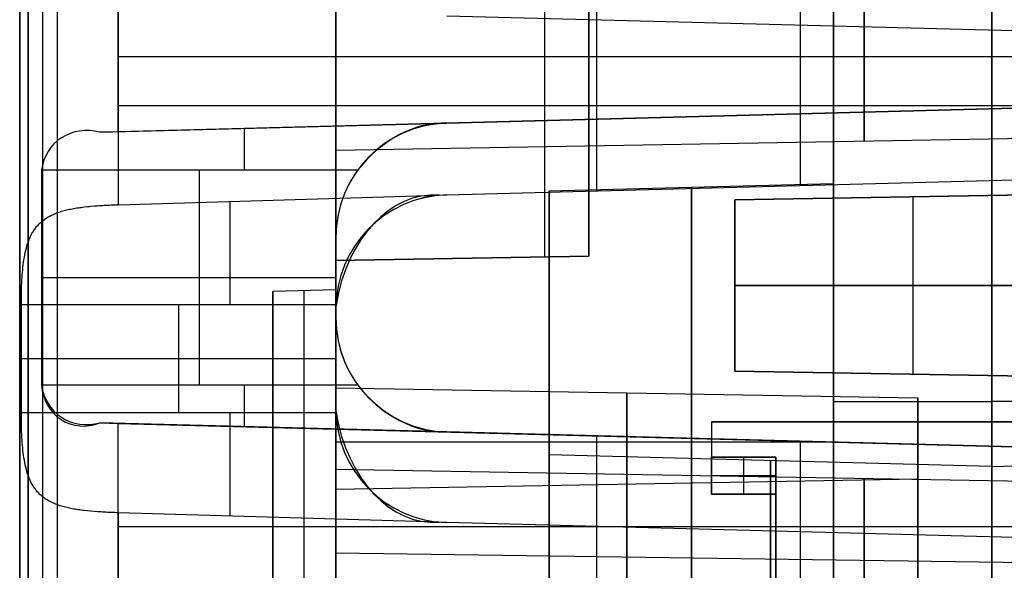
# Model space of a CAD drawing. Extents: x -8 to 8, y 0 to 107.
# Tile 244 of 256: x -8.42 to -0.63, y 93.4 to 97.75. Entities that reach past the tile are written whole.
import ezdxf

# ---------------------------------------------------------------- set-up
doc = ezdxf.new("R2010")
doc.units = 0
for name, color, linetype in [('COUPLER', 7, 'CONTINUOUS'), ('COUPLER_CASE', 7, 'CONTINUOUS'), ('COUPLER_PCB', 7, 'CONTINUOUS')]:
    doc.layers.add(name, color=color, linetype=linetype)

msp = doc.modelspace()

# ---------------------------------------------------------------- linework, layer by layer
at = {"layer": 'COUPLER', "color": 7}
for p, q in [((-0.731, 106.5607, 116.0447), (-0.731, 88.9518, 116.0447)), ((-1.981, 103.5134, 116.012), (-1.981, 88.9845, 116.012)), ((-0.731, 88.9518, 60.9951), (-0.731, 100.5134, 60.9951)), ((-1.981, 88.9845, 61.0278), (-1.981, 98.0134, 61.0278)), ((-1.981, 85.9855, 88.5199), (-1.981, 98.0134, 88.5199)), ((-1.981, 96.4524, 110.5452), (-4.231, 96.3934, 110.5452)), ((-1.981, 96.4524, 66.4947), (-4.231, 96.3934, 66.4947)), ((-4.231, 96.3934, 110.5452), (-4.231, 94.3113, 110.5452)), ((-4.231, 96.3934, 66.4947), (-4.231, 94.3113, 66.4947)), ((-1.981, 94.7495, 116.012), (-1.981, 94.7495, 114.304)), ((-1.981, 94.7495, 106.7863), (-1.981, 94.7495, 70.2535)), ((-1.981, 94.7495, 62.7358), (-1.981, 94.7495, 61.0278)), ((-1.981, 94.7326, 61.0278), (-0.731, 94.7326, 60.9951)), ((0.519, 94.7326, 61.0278), (-0.731, 94.7326, 60.9951)), ((-0.731, 94.2196, 110.5452), (-4.231, 94.3113, 110.5452)), ((-0.731, 94.2196, 66.4947), (-4.231, 94.3113, 66.4947)), ((-0.731, 94.2196, 110.5452), (3.369, 94.327, 110.5452)), ((-0.731, 94.2196, 66.4947), (3.369, 94.327, 66.4947))]:
    msp.add_line(p, q, dxfattribs=at)
at = {"layer": 'COUPLER', "color": 7, "extrusion": (1, 0, 0)}
for centre, radius, start, end in [((91.4524, 110.5452, -1.981), 5, 0, 180), ((91.4524, 66.4947, -1.981), 5, 0, 180), ((91.4524, 66.4947, -1.981), 5, 180, 0), ((91.4524, 110.5452, -1.981), 5, 180, 0), ((91.4524, 110.5452, -4.231), 4.9411, 0, 180), ((91.4524, 66.4947, -4.231), 4.9411, 0, 180), ((91.4524, 66.4947, -4.231), 4.9411, 180, 0), ((91.4524, 110.5452, -4.231), 4.9411, 180, 0), ((91.4524, 110.5452, -3.106), 4.9705, 0, 180), ((91.4524, 66.4947, -3.106), 4.9705, 0, 180), ((91.4524, 66.4947, -3.106), 4.9705, 180, 0), ((91.4524, 110.5452, -3.106), 4.9705, 180, 0), ((91.4524, 110.5452, -2.481), 2.8131, 0, 180), ((91.4524, 66.4947, -2.481), 2.8131, 0, 180), ((91.4524, 66.4947, -2.481), 2.8131, 180, 0), ((91.4524, 110.5452, -2.481), 2.8131, 180, 0), ((91.4524, 66.4947, -0.731), 2.7673, 0, 180), ((91.4524, 66.4947, -0.731), 2.7673, 180, 0)]:
    msp.add_arc(centre, radius, start, end, dxfattribs=at)
at = {"layer": 'COUPLER', "color": 7, "extrusion": (1, 1.55335e-16, -1.55335e-16)}
msp.add_arc((91.4524, 110.5452, -4.231), 2.8589, 0, 180, dxfattribs=at)
at = {"layer": 'COUPLER', "color": 7, "extrusion": (1, -1.55335e-16, -1.55335e-16)}
msp.add_arc((91.4524, 66.4947, -4.231), 2.8589, 0, 180, dxfattribs=at)
at = {"layer": 'COUPLER', "color": 7, "extrusion": (1, 1.55335e-16, 1.55335e-16)}
for centre in [(91.4524, 66.4947, -4.231), (91.4524, 110.5452, -4.231)]:
    msp.add_arc(centre, 2.8589, 180, 0, dxfattribs=at)
at = {"layer": 'COUPLER', "color": 7, "extrusion": (1, -1.11355e-33, -1.85443e-49)}
msp.add_arc((91.4524, 110.5452, -0.731), 2.7673, 0, 180, dxfattribs=at)
at = {"layer": 'COUPLER', "color": 7, "extrusion": (1, -1.15274e-47, -4.91326e-33)}
msp.add_arc((91.4524, 110.5452, -0.731), 2.7673, 180, 0, dxfattribs=at)
at = {"layer": 'COUPLER_CASE', "color": 254}
for p, q in [((-8.1153, 54.6359, 115.0777), (-8.1153, 106.2242, 115.0777)), ((-8.2319, 54.6396, 115.2795), (-8.2319, 106.125, 115.2795)), ((-8.4153, 54.6433, 115.7314), (-8.4153, 105.8395, 115.7313)), ((-8.3484, 105.8395, 115.4813), (-8.3484, 54.6433, 115.4813)), ((-8.4153, 105.6622, 6.7207), (-8.4153, 93.0294, 6.7207)), ((-4.2653, 95.8746, 127.929), (-4.2653, 101.5979, 127.929)), ((-5.9153, 95.8458, 127.9002), (-5.9153, 101.5598, 127.9002)), ((-4.2653, 95.8746, 129.0714), (-4.2653, 101.355, 129.0714)), ((-5.9153, 101.3047, 129.1002), (-5.9153, 95.8458, 129.1002)), ((-8.4153, 42.8092, 139.111), (-8.4153, 100.3033, 139.111)), ((-8.1153, 29.3112, 71.529), (-8.1153, 100.2962, 71.529)), ((-5.9153, 95.8458, 26.6817), (-5.9153, 99.6634, 26.6817)), ((-5.9153, 99.6634, 27.8817), (-5.9153, 95.8458, 27.8817)), ((-4.2653, 95.8746, 26.7105), (-4.2653, 99.6922, 26.7105)), ((-4.2653, 95.8746, 27.8529), (-4.2653, 99.6922, 27.8529)), ((-5.9153, 98.8767, 8.3768), (-5.9153, 96.0307, 8.3768)), ((-5.9153, 95.4645, 137.4549), (-5.9153, 98.6752, 137.4549)), ((-3.9153, 95.8807, 127.9351), (-3.9153, 98.0807, 127.9351)), ((-3.9153, 98.0807, 129.0653), (-3.9153, 95.8807, 129.0653)), ((-3.9153, 95.8807, 26.7166), (-3.9153, 98.0807, 26.7166)), ((-3.9153, 98.0807, 27.8468), (-3.9153, 95.8807, 27.8468)), ((-3.9153, 95.8807, 128.5002), (-3.9153, 98.0807, 128.5002)), ((-3.9153, 98.0807, 27.2817), (-3.9153, 95.8807, 27.2817)), ((-7.6363, 96.8623, 5.921), (-7.6363, 98.045, 5.921)), ((-3.8533, 96.9614, 5.8219), (-3.8533, 97.9459, 5.8219)), ((-7.6363, 97.8535, 139.9107), (-7.6363, 96.2862, 139.9107)), ((-5.9153, 39.6137, 75.5394), (-5.9153, 97.853, 75.5394)), ((-2.2428, 97.0036, 8.2806), (-2.2428, 97.9037, 8.2806)), ((1.4297, 97.6061, 137.6473), (-5.0389, 97.7755, 137.4779)), ((-0.0703, 97.6454, 140.1088), (-5.0389, 97.7755, 139.9787)), ((-0.0703, 97.6454, 138.7934), (-5.0389, 97.7755, 138.7934)), ((-3.8533, 96.3952, 140.0098), (-3.8533, 97.7445, 140.0098)), ((-2.2428, 96.4374, 137.5511), (-2.2428, 97.7023, 137.5511)), ((-1.8046, 97.6908, 140.0634), (-1.8046, 97.6908, 137.5626)), ((-0.0703, 97.4537, 5.7228), (-7.6363, 97.4537, 5.921)), ((1.4297, 97.4537, 8.1844), (-5.9153, 97.4537, 8.3768)), ((-7.6363, 97.0698, 139.9107), (-0.0703, 97.0698, 140.1088)), ((-0.0703, 97.0605, 5.7228), (-7.6363, 96.8623, 5.921)), ((-5.9153, 97.0698, 137.4549), (1.4297, 97.0698, 137.6473)), ((1.4297, 97.0997, 8.1844), (-5.0389, 96.9304, 8.3538)), ((-5.0389, 96.9304, 7.0383), (-0.0703, 97.0605, 7.0383)), ((-3.9153, 96.9807, 127.9351), (-3.9153, 96.9807, 129.0653)), ((-3.9153, 96.9807, 27.8468), (-3.9153, 96.9807, 26.7166)), ((-7.7812, 96.8585, 5.9381), (-5.0389, 96.9304, 5.9381)), ((-5.0389, 96.9304, 5.9381), (-5.0389, 96.9304, 8.3538)), ((-3.1758, 96.9791, 8.305), (-3.1758, 96.9791, 5.8042)), ((-7.6363, 96.8623, 5.921), (-7.7812, 96.8585, 5.9381)), ((-5.9153, 96.7162, 12.2637), (2.4347, 96.8619, 12.2637)), ((-8.2425, 96.5605, 6.2241), (-8.2425, 94.8616, 6.2241)), ((-8.2425, 96.5605, 6.2241), (-5.7429, 96.5605, 6.2895)), ((-6.9927, 94.8616, 6.2568), (-6.9927, 96.5605, 6.2568)), ((-5.0389, 96.3642, 137.4779), (1.4297, 96.5336, 137.6473)), ((-5.0389, 96.3642, 139.9787), (-0.0703, 96.4943, 140.1088)), ((-5.0389, 96.3642, 138.7934), (-0.0703, 96.4943, 138.7934)), ((-1.8046, 96.4489, 140.0634), (-1.8046, 96.4489, 137.5626)), ((-7.6363, 96.2862, 139.9107), (-5.0992, 96.3606, 139.9772)), ((-5.0992, 96.3606, 139.9772), (-5.0389, 96.3642, 139.9787)), ((-5.0389, 96.3642, 137.4779), (-5.0389, 96.3642, 139.9787)), ((-7.7881, 96.279, 139.8921), (-7.7747, 96.2799, 139.8949)), ((-7.7747, 96.2799, 139.8949), (-7.7612, 96.2807, 139.8975)), ((-7.7612, 96.2807, 139.8975), (-7.7476, 96.2815, 139.8999)), ((-7.7476, 96.2815, 139.8999), (-7.7339, 96.2823, 139.9021)), ((-7.7339, 96.2823, 139.9021), (-7.7202, 96.283, 139.9041)), ((-7.7202, 96.283, 139.9041), (-7.7063, 96.2836, 139.9058)), ((-7.7063, 96.2836, 139.9058), (-7.6924, 96.2842, 139.9073)), ((-7.6924, 96.2842, 139.9073), (-7.6785, 96.2848, 139.9085)), ((-7.6785, 96.2848, 139.9085), (-7.6645, 96.2853, 139.9095)), ((-7.6645, 96.2853, 139.9095), (-7.6504, 96.2858, 139.9102)), ((-7.6504, 96.2858, 139.9102), (-7.6363, 96.2862, 139.9107)), ((-8.1745, 96.1981, 139.6826), (-8.1663, 96.2023, 139.6905)), ((-8.1663, 96.2023, 139.6905), (-8.1579, 96.2063, 139.6984)), ((-8.1579, 96.2063, 139.6984), (-8.1494, 96.2102, 139.7062)), ((-8.1494, 96.2102, 139.7062), (-8.1406, 96.214, 139.7139)), ((-8.1406, 96.214, 139.7139), (-8.1317, 96.2176, 139.7216)), ((-8.1317, 96.2176, 139.7216), (-8.1226, 96.2211, 139.7292)), ((-8.1226, 96.2211, 139.7292), (-8.1133, 96.2245, 139.7368)), ((-8.1133, 96.2245, 139.7368), (-8.1038, 96.2278, 139.7442)), ((-8.1038, 96.2278, 139.7442), (-8.0942, 96.231, 139.7516)), ((-8.0942, 96.231, 139.7516), (-8.0844, 96.234, 139.7588)), ((-8.0844, 96.234, 139.7588), (-8.0744, 96.2369, 139.766)), ((-8.0744, 96.2369, 139.766), (-8.0643, 96.2398, 139.773)), ((-8.0643, 96.2398, 139.773), (-8.0539, 96.2425, 139.78)), ((-8.0539, 96.2425, 139.78), (-8.0434, 96.2451, 139.7868)), ((-8.0434, 96.2451, 139.7868), (-8.0327, 96.2475, 139.7935)), ((-8.0327, 96.2475, 139.7935), (-8.0218, 96.2499, 139.8)), ((-8.0218, 96.2499, 139.8), (-8.0107, 96.2522, 139.8064)), ((-8.0107, 96.2522, 139.8064), (-7.9995, 96.2544, 139.8127)), ((-7.9995, 96.2544, 139.8127), (-7.9881, 96.2565, 139.8188)), ((-7.9881, 96.2565, 139.8188), (-7.9766, 96.2585, 139.8248)), ((-7.9766, 96.2585, 139.8248), (-7.9649, 96.2604, 139.8306)), ((-7.9649, 96.2604, 139.8306), (-7.9531, 96.2622, 139.8362)), ((-7.9531, 96.2622, 139.8362), (-7.9411, 96.2639, 139.8416)), ((-7.9411, 96.2639, 139.8416), (-7.929, 96.2655, 139.8469)), ((-7.929, 96.2655, 139.8469), (-7.9168, 96.2671, 139.852)), ((-7.9168, 96.2671, 139.852), (-7.9044, 96.2686, 139.8569)), ((-7.9044, 96.2686, 139.8569), (-7.8793, 96.2713, 139.8661)), ((-7.8793, 96.2713, 139.8661), (-7.8666, 96.2726, 139.8704)), ((-7.8666, 96.2726, 139.8704), (-7.8538, 96.2738, 139.8746)), ((-7.8538, 96.2738, 139.8746), (-7.8278, 96.2761, 139.8822)), ((-7.8278, 96.2761, 139.8822), (-7.8014, 96.2781, 139.889)), ((-7.8014, 96.2781, 139.889), (-7.7881, 96.279, 139.8921)), ((-8.2761, 96.1198, 139.562), (-8.2706, 96.1259, 139.5699)), ((-8.2706, 96.1259, 139.5699), (-8.265, 96.1319, 139.5779)), ((-8.265, 96.1319, 139.5779), (-8.2592, 96.1378, 139.5859)), ((-8.2592, 96.1378, 139.5859), (-8.2531, 96.1435, 139.5939)), ((-8.2531, 96.1435, 139.5939), (-8.2469, 96.1491, 139.6019)), ((-8.2469, 96.1491, 139.6019), (-8.2405, 96.1546, 139.61)), ((-8.2405, 96.1546, 139.61), (-8.2339, 96.16, 139.6181)), ((-8.2339, 96.16, 139.6181), (-8.2271, 96.1652, 139.6262)), ((-8.2271, 96.1652, 139.6262), (-8.2202, 96.1703, 139.6343)), ((-8.2202, 96.1703, 139.6343), (-8.213, 96.1753, 139.6425)), ((-8.213, 96.1753, 139.6425), (-8.2057, 96.1801, 139.6506)), ((-8.2057, 96.1801, 139.6506), (-8.1981, 96.1848, 139.6587)), ((-8.1981, 96.1848, 139.6587), (-8.1904, 96.1894, 139.6667)), ((-8.1904, 96.1894, 139.6667), (-8.1825, 96.1938, 139.6747)), ((-8.1825, 96.1938, 139.6747), (-8.1745, 96.1981, 139.6826)), ((-8.3263, 96.0438, 139.4776), (-8.3185, 96.0587, 139.4924)), ((-8.3185, 96.0587, 139.4924), (-8.3143, 96.066, 139.4999)), ((-8.3143, 96.066, 139.4999), (-8.3101, 96.0732, 139.5075)), ((-8.3101, 96.0732, 139.5075), (-8.3057, 96.0803, 139.5151)), ((-8.3057, 96.0803, 139.5151), (-8.3011, 96.0872, 139.5228)), ((-8.3011, 96.0872, 139.5228), (-8.2964, 96.094, 139.5306)), ((-8.2964, 96.094, 139.5306), (-8.2916, 96.1006, 139.5384)), ((-8.2916, 96.1006, 139.5384), (-8.2866, 96.1071, 139.5462)), ((-8.2866, 96.1071, 139.5462), (-8.2814, 96.1135, 139.5541)), ((-8.2814, 96.1135, 139.5541), (-8.2761, 96.1198, 139.562)), ((-8.3578, 95.9621, 139.4086), (-8.3524, 95.9794, 139.4217)), ((-8.3524, 95.9794, 139.4217), (-8.3466, 95.9962, 139.4351)), ((-8.3466, 95.9962, 139.4351), (-8.3403, 96.0125, 139.4489)), ((-8.3403, 96.0125, 139.4489), (-8.3336, 96.0284, 139.4631)), ((-8.3336, 96.0284, 139.4631), (-8.3263, 96.0438, 139.4776)), ((-5.9153, 96.0307, 6.285), (-5.9153, 95.3914, 6.285)), ((-5.9153, 96.0307, 8.3768), (-5.9153, 96.0307, 6.285)), ((-8.3752, 95.8895, 139.3611), (-8.3714, 95.9081, 139.3722)), ((-8.3714, 95.9081, 139.3722), (-8.3673, 95.9264, 139.3839)), ((-8.3673, 95.9264, 139.3839), (-8.3628, 95.9444, 139.396)), ((-8.3628, 95.9444, 139.396), (-8.3578, 95.9621, 139.4086)), ((-8.3871, 95.8124, 139.3219), (-8.3845, 95.8322, 139.331)), ((-8.3845, 95.8322, 139.331), (-8.3817, 95.8515, 139.3405)), ((-8.3817, 95.8515, 139.3405), (-8.3786, 95.8707, 139.3505)), ((-8.3786, 95.8707, 139.3505), (-8.3752, 95.8895, 139.3611)), ((-3.9153, 95.8807, 127.9351), (-5.9153, 95.8458, 127.9002)), ((-5.9153, 95.8458, 129.1002), (-3.9153, 95.8807, 129.0653)), ((-3.9153, 95.8807, 26.7166), (-5.9153, 95.8458, 26.6817)), ((-5.9153, 95.8458, 27.8817), (-3.9153, 95.8807, 27.8468)), ((-5.9153, 95.8458, 128.5002), (-3.9153, 95.8807, 128.5002)), ((-5.9153, 95.8458, 27.2817), (-3.9153, 95.8807, 27.2817)), ((-5.9153, 95.8458, 27.8817), (-5.9153, 95.8458, 26.6817)), ((-5.9153, 95.8458, 129.1002), (-5.9153, 95.8458, 127.9002)), ((-4.9153, 95.8633, 127.9177), (-4.9153, 95.8633, 129.0828)), ((-4.9153, 95.8633, 26.6992), (-4.9153, 95.8633, 27.8643)), ((-3.9153, 95.8807, 129.0653), (-3.9153, 95.8807, 127.9351)), ((-3.9153, 95.8807, 27.8468), (-3.9153, 95.8807, 26.7166)), ((-8.3951, 95.7308, 139.2911), (-8.3934, 95.7515, 139.2979)), ((-8.3934, 95.7515, 139.2979), (-8.3916, 95.772, 139.3054)), ((-8.3916, 95.772, 139.3054), (-8.3895, 95.7923, 139.3133)), ((-8.3895, 95.7923, 139.3133), (-8.3871, 95.8124, 139.3219)), ((-8.3998, 95.6463, 139.2695), (-8.3989, 95.6676, 139.274)), ((-8.3989, 95.6676, 139.274), (-8.3978, 95.6888, 139.2791)), ((-8.3978, 95.6888, 139.2791), (-8.3965, 95.7099, 139.2848)), ((-8.3965, 95.7099, 139.2848), (-8.3951, 95.7308, 139.2911)), ((-8.2425, 95.711, 6.2241), (-5.9153, 95.711, 6.285)), ((-8.4019, 95.5598, 139.2574), (-8.4016, 95.5816, 139.2595)), ((-8.4016, 95.5816, 139.2595), (-8.4011, 95.6032, 139.2623)), ((-8.4011, 95.6032, 139.2623), (-8.4005, 95.6248, 139.2656)), ((-8.4005, 95.6248, 139.2656), (-8.3998, 95.6463, 139.2695)), ((-5.9153, 95.6137, 131.5947), (-6.4153, 95.6006, 131.5816)), ((-5.9153, 95.6137, 120.5947), (-6.4153, 95.6006, 120.6078)), ((-5.9153, 95.6137, 52.9947), (-6.4153, 95.6006, 52.9816)), ((-5.9153, 95.6137, 27.5947), (-6.4153, 95.6006, 27.6078)), ((-5.9153, 95.6137, 126.0947), (-6.4153, 95.6006, 126.0947)), ((-5.9153, 95.6137, 40.2947), (-6.4153, 95.6006, 40.2947)), ((-6.4153, 95.6006, 131.5816), (-6.4153, 86.6268, 131.5816)), ((-6.4153, 95.6006, 120.6078), (-6.4153, 95.6006, 131.5816)), ((-6.4153, 95.6006, 120.6078), (-6.4153, 86.6268, 120.6078)), ((-6.4153, 95.6006, 52.9816), (-6.4153, 86.6268, 52.9816)), ((-6.4153, 95.6006, 27.6078), (-6.4153, 95.6006, 52.9816)), ((-6.4153, 86.6268, 27.6078), (-6.4153, 95.6006, 27.6078)), ((-6.4153, 95.6006, 126.0947), (-6.4153, 86.6268, 126.0947)), ((-6.4153, 95.6006, 40.2947), (-6.4153, 86.6268, 40.2947)), ((-6.1653, 86.6202, 131.5882), (-6.1653, 95.6071, 131.5882)), ((-6.1653, 95.6071, 120.6013), (-6.1653, 95.6071, 131.5882)), ((-6.1653, 86.6202, 120.6013), (-6.1653, 95.6071, 120.6013)), ((-6.1653, 86.6202, 52.9882), (-6.1653, 95.6071, 52.9882)), ((-6.1653, 95.6071, 27.6013), (-6.1653, 95.6071, 52.9882)), ((-6.1653, 86.6202, 27.6013), (-6.1653, 95.6071, 27.6013)), ((-5.9153, 95.6137, 52.9947), (-5.9153, 86.6137, 52.9947)), ((-5.9153, 95.6137, 27.5947), (-5.9153, 95.6137, 52.9947)), ((-5.9153, 86.6137, 27.5947), (-5.9153, 95.6137, 27.5947)), ((-5.9153, 95.6137, 131.5947), (-5.9153, 86.6137, 131.5947)), ((-5.9153, 95.6137, 120.5947), (-5.9153, 95.6137, 131.5947)), ((-5.9153, 86.6137, 120.5947), (-5.9153, 95.6137, 120.5947)), ((-8.4023, 95.5162, 139.255), (-8.4022, 95.538, 139.2559)), ((-8.4023, 95.4943, 139.2547), (-8.4023, 95.5162, 139.255)), ((-8.4022, 95.538, 139.2559), (-8.4019, 95.5598, 139.2574)), ((-8.4023, 94.6454, 139.2547), (-8.4023, 95.4943, 139.2547)), ((-5.9149, 95.4943, 139.1895), (-8.4023, 95.4943, 139.2547)), ((-7.1586, 94.6454, 139.2221), (-7.1586, 95.4943, 139.2221)), ((-5.9153, 95.4645, 139.1895), (-5.9153, 95.4645, 137.4549)), ((-5.9153, 94.6752, 139.1895), (-5.9153, 95.4645, 139.1895)), ((-5.9153, 95.3914, 8.3768), (-5.9153, 93.5339, 8.3768)), ((-5.9153, 95.3914, 6.285), (-5.9153, 95.3914, 8.3768)), ((-5.9153, 95.0698, 139.1895), (-8.4023, 95.0698, 139.2547)), ((-5.7429, 94.8616, 6.2895), (-8.2425, 94.8616, 6.2241)), ((-5.9153, 94.8406, 21.8282), (-1.3153, 94.7603, 21.8282)), ((-1.3153, 94.1208, 21.8282), (-1.3153, 94.7603, 21.8282)), ((-8.4023, 94.6454, 139.2547), (-5.9149, 94.6454, 139.1895)), ((-8.4023, 94.6235, 139.255), (-8.4023, 94.6454, 139.2547)), ((-5.9153, 94.6752, 137.4549), (-5.9153, 94.6752, 139.1895)), ((-5.9153, 91.4645, 137.4549), (-5.9153, 94.6752, 137.4549)), ((-8.4022, 94.6016, 139.2559), (-8.4023, 94.6235, 139.255)), ((-8.4019, 94.5798, 139.2574), (-8.4022, 94.6016, 139.2559)), ((-8.4016, 94.5581, 139.2595), (-8.4019, 94.5798, 139.2574)), ((-8.4011, 94.5364, 139.2623), (-8.4016, 94.5581, 139.2595)), ((-8.4005, 94.5148, 139.2656), (-8.4011, 94.5364, 139.2623)), ((-8.3998, 94.4933, 139.2695), (-8.4005, 94.5148, 139.2656)), ((-8.3989, 94.472, 139.2741), (-8.3998, 94.4933, 139.2695)), ((-7.7812, 94.5635, 5.9381), (-7.6363, 94.5597, 5.921)), ((-5.0389, 94.4917, 5.9381), (-7.7812, 94.5635, 5.9381)), ((-7.6363, 93.0294, 5.921), (-7.6363, 94.5597, 5.921)), ((-7.6363, 94.5597, 5.921), (-0.0703, 94.3616, 5.7228)), ((-5.0389, 94.4917, 8.3538), (1.4297, 94.3223, 8.1844)), ((-5.0389, 94.4917, 8.3538), (-5.0389, 94.4917, 5.9381)), ((-0.0703, 94.3616, 7.0383), (-5.0389, 94.4917, 7.0383)), ((-8.3978, 94.4507, 139.2792), (-8.3989, 94.472, 139.2741)), ((-8.3965, 94.4297, 139.2849), (-8.3978, 94.4507, 139.2792)), ((-8.3951, 94.4088, 139.2911), (-8.3965, 94.4297, 139.2849)), ((-1.9922, 94.4119, 8.274), (-5.9153, 94.4119, 8.3768)), ((-3.8533, 92.9771, 5.8219), (-3.8533, 94.4606, 5.8219)), ((-3.1758, 94.4429, 8.305), (-3.1758, 94.4429, 5.8042)), ((-2.2428, 93.4832, 8.2806), (-2.2428, 94.4185, 8.2806)), ((-8.3934, 94.3881, 139.298), (-8.3951, 94.4088, 139.2911)), ((-8.3916, 94.3676, 139.3054), (-8.3934, 94.3881, 139.298)), ((-8.3895, 94.3473, 139.3134), (-8.3916, 94.3676, 139.3054)), ((-8.3871, 94.3272, 139.3219), (-8.3895, 94.3473, 139.3134)), ((-8.3845, 94.3074, 139.331), (-8.3871, 94.3272, 139.3219)), ((-8.3817, 94.2881, 139.3405), (-8.3845, 94.3074, 139.331)), ((-8.3786, 94.269, 139.3505), (-8.3817, 94.2881, 139.3405)), ((-8.3752, 94.2502, 139.3611), (-8.3786, 94.269, 139.3505)), ((-8.3714, 94.2316, 139.3722), (-8.3752, 94.2502, 139.3611)), ((-8.3673, 94.2133, 139.3839), (-8.3714, 94.2316, 139.3722)), ((-8.3628, 94.1953, 139.396), (-8.3673, 94.2133, 139.3839)), ((-8.3578, 94.1776, 139.4086), (-8.3628, 94.1953, 139.396)), ((2.4347, 94.0501, 66.5012), (-5.9153, 94.1958, 66.5012)), ((2.4347, 94.0501, 110.5517), (-5.9153, 94.1958, 110.5517)), ((-8.3524, 94.1603, 139.4217), (-8.3578, 94.1776, 139.4086)), ((-8.3466, 94.1436, 139.4351), (-8.3524, 94.1603, 139.4217)), ((-8.3403, 94.1272, 139.4489), (-8.3466, 94.1436, 139.4351)), ((-8.3335, 94.1113, 139.4631), (-8.3403, 94.1272, 139.4489)), ((-8.3263, 94.0959, 139.4776), (-8.3335, 94.1113, 139.4631)), ((-5.9153, 94.0406, 21.8282), (-1.3153, 94.1208, 21.8282)), ((-8.3184, 94.0809, 139.4924), (-8.3263, 94.0959, 139.4776)), ((-8.3143, 94.0736, 139.4999), (-8.3184, 94.0809, 139.4924)), ((-8.3101, 94.0664, 139.5075), (-8.3143, 94.0736, 139.4999)), ((-8.3057, 94.0594, 139.5152), (-8.3101, 94.0664, 139.5075)), ((-8.3011, 94.0525, 139.5228), (-8.3057, 94.0594, 139.5152)), ((-8.2964, 94.0457, 139.5306), (-8.3011, 94.0525, 139.5228)), ((-8.2916, 94.039, 139.5384), (-8.2964, 94.0457, 139.5306)), ((-8.2865, 94.0325, 139.5463), (-8.2916, 94.039, 139.5384)), ((-8.2813, 94.026, 139.5542), (-8.2865, 94.0325, 139.5463)), ((-8.276, 94.0198, 139.5622), (-8.2813, 94.026, 139.5542)), ((-5.9153, 92.6406, 21.8282), (-5.9153, 94.0406, 21.8282)), ((-8.2705, 94.0136, 139.5701), (-8.276, 94.0198, 139.5622)), ((-8.2648, 94.0076, 139.5781), (-8.2705, 94.0136, 139.5701)), ((-8.2589, 94.0017, 139.5862), (-8.2648, 94.0076, 139.5781)), ((-8.2529, 93.996, 139.5942), (-8.2589, 94.0017, 139.5862)), ((-8.2467, 93.9903, 139.6023), (-8.2529, 93.996, 139.5942)), ((-8.2403, 93.9849, 139.6104), (-8.2467, 93.9903, 139.6023)), ((-8.2337, 93.9795, 139.6184), (-8.2403, 93.9849, 139.6104)), ((-8.2269, 93.9743, 139.6265), (-8.2337, 93.9795, 139.6184)), ((-8.22, 93.9692, 139.6346), (-8.2269, 93.9743, 139.6265)), ((-8.2128, 93.9643, 139.6426), (-8.22, 93.9692, 139.6346)), ((-8.2055, 93.9595, 139.6507), (-8.2128, 93.9643, 139.6426)), ((-8.198, 93.9548, 139.6587), (-8.2055, 93.9595, 139.6507)), ((-8.1904, 93.9503, 139.6667), (-8.198, 93.9548, 139.6587)), ((-8.1825, 93.9459, 139.6747), (-8.1904, 93.9503, 139.6667)), ((-8.1745, 93.9416, 139.6826), (-8.1825, 93.9459, 139.6747)), ((-8.1663, 93.9375, 139.6905), (-8.1745, 93.9416, 139.6826)), ((-8.158, 93.9334, 139.6983), (-8.1663, 93.9375, 139.6905)), ((-8.1494, 93.9295, 139.7061), (-8.158, 93.9334, 139.6983)), ((-8.1407, 93.9258, 139.7138), (-8.1494, 93.9295, 139.7061)), ((-8.1317, 93.9221, 139.7215), (-8.1407, 93.9258, 139.7138)), ((-8.1227, 93.9186, 139.7291), (-8.1317, 93.9221, 139.7215)), ((-8.1134, 93.9152, 139.7366), (-8.1227, 93.9186, 139.7291)), ((-8.1039, 93.9119, 139.7441), (-8.1134, 93.9152, 139.7366)), ((-8.0943, 93.9088, 139.7514), (-8.1039, 93.9119, 139.7441)), ((-8.0845, 93.9057, 139.7587), (-8.0943, 93.9088, 139.7514)), ((-8.0745, 93.9028, 139.7659), (-8.0845, 93.9057, 139.7587)), ((-8.0643, 93.9, 139.7729), (-8.0745, 93.9028, 139.7659)), ((-8.054, 93.8972, 139.7799), (-8.0643, 93.9, 139.7729)), ((-8.0434, 93.8946, 139.7867), (-8.054, 93.8972, 139.7799)), ((-8.0327, 93.8921, 139.7934), (-8.0434, 93.8946, 139.7867)), ((-8.0218, 93.8898, 139.8), (-8.0327, 93.8921, 139.7934)), ((-8.0107, 93.8875, 139.8064), (-8.0218, 93.8898, 139.8)), ((-7.9995, 93.8853, 139.8127), (-8.0107, 93.8875, 139.8064)), ((-7.9881, 93.8832, 139.8188), (-7.9995, 93.8853, 139.8127)), ((-7.9765, 93.8812, 139.8248), (-7.9881, 93.8832, 139.8188)), ((-7.9648, 93.8793, 139.8306), (-7.9765, 93.8812, 139.8248)), ((-7.953, 93.8775, 139.8362), (-7.9648, 93.8793, 139.8306)), ((-7.941, 93.8758, 139.8417), (-7.953, 93.8775, 139.8362)), ((-7.9289, 93.8741, 139.8469), (-7.941, 93.8758, 139.8417)), ((-7.9167, 93.8726, 139.852), (-7.9289, 93.8741, 139.8469)), ((-7.9043, 93.8711, 139.8569), (-7.9167, 93.8726, 139.852)), ((-7.8792, 93.8683, 139.8662), (-7.9043, 93.8711, 139.8569)), ((-7.8537, 93.8659, 139.8746), (-7.8792, 93.8683, 139.8662)), ((-7.8277, 93.8636, 139.8822), (-7.8537, 93.8659, 139.8746)), ((-7.8013, 93.8616, 139.889), (-7.8277, 93.8636, 139.8822)), ((-7.7746, 93.8598, 139.8949), (-7.8013, 93.8616, 139.889)), ((-7.7611, 93.8589, 139.8976), (-7.7746, 93.8598, 139.8949)), ((-7.7475, 93.8582, 139.9), (-7.7611, 93.8589, 139.8976)), ((-7.7338, 93.8574, 139.9021), (-7.7475, 93.8582, 139.9)), ((-7.7201, 93.8567, 139.9041), (-7.7338, 93.8574, 139.9021)), ((-7.7063, 93.8561, 139.9058), (-7.7201, 93.8567, 139.9041)), ((-7.6924, 93.8555, 139.9073), (-7.7063, 93.8561, 139.9058)), ((-7.6785, 93.8549, 139.9085), (-7.6924, 93.8555, 139.9073)), ((-7.6645, 93.8544, 139.9095), (-7.6785, 93.8549, 139.9085)), ((-7.6504, 93.8539, 139.9102), (-7.6645, 93.8544, 139.9095)), ((-7.6363, 93.8535, 139.9107), (-7.6504, 93.8539, 139.9102)), ((-5.0992, 93.7791, 139.9772), (-7.6363, 93.8535, 139.9107)), ((-7.6363, 93.8535, 139.9107), (-7.6363, 92.2862, 139.9107)), ((-0.0703, 93.7423, 5.7228), (-7.6363, 93.7423, 5.921)), ((-5.0389, 93.7755, 139.9787), (-5.0992, 93.7791, 139.9772)), ((1.4297, 93.6061, 137.6473), (-5.0389, 93.7755, 137.4779)), ((-0.0703, 93.6454, 140.1088), (-5.0389, 93.7755, 139.9787)), ((-5.0389, 93.7755, 137.4779), (-5.0389, 93.7755, 139.9787)), ((-0.0703, 93.6454, 138.7934), (-5.0389, 93.7755, 138.7934)), ((-3.8533, 92.3952, 140.0098), (-3.8533, 93.7445, 140.0098)), ((-2.2428, 92.4374, 137.5511), (-2.2428, 93.7023, 137.5511)), ((-1.8046, 93.6908, 140.0634), (-1.8046, 93.6908, 137.5626)), ((1.4297, 93.4324, 8.1844), (-5.9153, 93.5339, 8.3768)), ((-5.9153, 93.5339, 8.3768), (-5.9153, 91.5209, 11.32)), ((-2.2428, 91.4702, 11.2239), (-2.2428, 93.4832, 8.2806))]:
    msp.add_line(p, q, dxfattribs=at)
at = {"layer": 'COUPLER_CASE', "color": 9}
for p, q in [((0.0595, 96.3742, 125.6516), (-2.7628, 96.325, 125.7009)), ((-2.7628, 96.325, 130.8861), (0.0595, 96.3742, 130.9354)), ((0.0595, 96.3742, 128.2935), (-2.7628, 96.325, 128.2935)), ((-2.7628, 94.9721, 130.8861), (-2.7628, 96.325, 130.8861)), ((-2.7628, 96.325, 130.8861), (-2.7628, 96.325, 125.7009)), ((-2.7628, 96.325, 125.7009), (-2.7628, 94.9721, 125.7009)), ((-2.7628, 96.325, 128.2935), (-2.7628, 94.9721, 128.2935)), ((-1.3517, 96.3496, 125.6763), (-1.3517, 96.3496, 130.9107)), ((-1.3517, 94.9475, 125.6763), (-1.3517, 96.3496, 125.6763)), ((-1.3517, 94.9475, 130.9107), (-1.3517, 96.3496, 130.9107)), ((0.0472, 95.6487, 125.6518), (-2.7628, 95.6487, 125.7009)), ((-2.7628, 95.6487, 130.8861), (0.0472, 95.6487, 130.9351)), ((-2.7628, 95.6486, 125.7009), (-2.7628, 95.6486, 130.8861)), ((-2.7628, 94.9721, 125.7009), (-2.7628, 94.9721, 130.8861)), ((0.0472, 94.9231, 125.6518), (-2.7628, 94.9721, 125.7009)), ((0.0472, 94.9231, 130.9351), (-2.7628, 94.9721, 130.8861)), ((-2.7628, 94.9721, 128.2935), (0.0472, 94.9231, 128.2935)), ((-1.3578, 94.9476, 125.6764), (-1.3578, 94.9476, 130.9106))]:
    msp.add_line(p, q, dxfattribs=at)
at = {"layer": 'COUPLER_CASE', "color": 254, "extrusion": (1, -3.81247e-12, -7.08906e-12)}
msp.add_arc((178.6829, 326.8633, -8.1153), 307.8834, 241.730903, 256.481603, dxfattribs=at)
at = {"layer": 'COUPLER_CASE', "color": 254, "extrusion": (1, 0, 0)}
for centre, radius, start, end in [((178.6829, 326.8633, -8.2319), 308.0851, 241.730293, 256.48012), ((99.4662, 12.2637, -1.7403), 2.6771, 0, 180), ((99.4662, 12.2637, -1.7403), 2.6771, 180, 0), ((95.4943, 140.0365, -6.7508), 0.8251, 270, 352.85861), ((94.8616, 5.9381, -6.6407), 0.3279, 90, 180), ((94.6454, 140.0365, -6.7508), 0.8251, 187.14139, 270), ((91.4458, 66.5012, -1.7403), 2.6771, 0, 180), ((91.4458, 110.5517, -1.7403), 2.6771, 0, 180), ((91.4458, 110.5517, -1.7403), 2.6771, 180, 0), ((91.4458, 66.5012, -1.7403), 2.6771, 180, 0)]:
    msp.add_arc(centre, radius, start, end, dxfattribs=at)
at = {"layer": 'COUPLER_CASE', "color": 254, "extrusion": (1, -1.80646e-15, -5.99185e-16)}
msp.add_arc((178.6829, 326.8633, -8.3484), 308.2869, 241.72969, 256.443768, dxfattribs=at)
at = {"layer": 'COUPLER_CASE', "color": 254, "extrusion": (1, 3.21106e-11, -1.22682e-11)}
msp.add_arc((178.6825, 326.8615, -8.4153), 308.535, 241.7281, 256.443752, dxfattribs=at)
at = {"layer": 'COUPLER_CASE', "color": 254, "extrusion": (1, -1.38778e-15, 0)}
for centre, start, end in [((99.4662, 12.2637, -5.9153), 0, 180), ((99.4662, 12.2637, -5.9153), 180, 0), ((91.4458, 66.5012, -5.9153), 0, 180), ((91.4458, 110.5517, -5.9153), 0, 180), ((91.4458, 110.5517, -5.9153), 180, 0), ((91.4458, 66.5012, -5.9153), 180, 0)]:
    msp.add_arc(centre, 2.75, start, end, dxfattribs=at)
at = {"layer": 'COUPLER_CASE', "color": 254, "extrusion": (0.026177, -2.26839e-14, 0.999657)}
msp.add_arc((96.0305, 5.2325, 8.219), 0.9001, 1.48983, 89.99054, dxfattribs=at)
at = {"layer": 'COUPLER_CASE', "color": 254}
for centre, start, end in [((-5.0153, 96.0307, 7.1574), 91.5, 180), ((-5.0153, 95.4645, 138.7168), 91.5, 180), ((-5.0153, 95.3914, 7.1574), 180, 268.5), ((-5.0153, 94.6752, 138.7168), 180, 268.5)]:
    msp.add_arc(centre, 0.9, start, end, dxfattribs=at)
at = {"layer": 'COUPLER_CASE', "color": 254, "extrusion": (0.553515, -0.324756, 0.766912)}
msp.add_arc((80.216, 44.4198, -29.7139), 0.9043, 22.22526, 79.69041, dxfattribs=at)
at = {"layer": 'COUPLER_CASE', "color": 254, "extrusion": (0.344335, 0.315463, 0.88426)}
msp.add_arc((76.4151, -49.6585, 33.1268), 0.4372, 306.36998, 36.56679, dxfattribs=at)
at = {"layer": 'COUPLER_CASE', "color": 254, "extrusion": (1, -3.69424e-15, 0)}
msp.add_arc((96.5605, 5.9381, -6.6407), 0.3279, 0, 90, dxfattribs=at)
at = {"layer": 'COUPLER_CASE', "color": 254, "extrusion": (-0.026177, -2.25366e-14, 0.999657)}
msp.add_arc((-96.0307, -4.849, 6.4377), 0.8998, 233.92702, 269.99913, dxfattribs=at)
at = {"layer": 'COUPLER_CASE', "color": 254, "extrusion": (-0.026177, 1.77407e-13, 0.999657)}
msp.add_arc((-95.4643, -1.415, 137.5627), 0.9001, 181.48983, 269.99054, dxfattribs=at)
at = {"layer": 'COUPLER_CASE', "color": 254, "extrusion": (-0.703989, 0.01729, 0.71)}
msp.add_arc((-95.1084, 93.2325, 104.6397), 1.0986, 177.88964, 258.88273, dxfattribs=at)
at = {"layer": 'COUPLER_CASE', "color": 254, "extrusion": (0.026177, 4.98995e-12, 0.999657)}
msp.add_arc((95.4645, 8.6572, 138.987), 0.8997, 88.10201, 90, dxfattribs=at)
at = {"layer": 'COUPLER_CASE', "color": 254, "extrusion": (0.026177, 1.73874e-14, 0.999657)}
msp.add_arc((95.3915, 5.2325, 8.219), 0.9001, 90.00946, 178.51017, dxfattribs=at)
at = {"layer": 'COUPLER_CASE', "color": 254, "extrusion": (-0.026177, 4.03266e-14, 0.999657)}
msp.add_arc((-95.3914, -4.849, 6.4377), 0.8998, 270.00087, 306.07298, dxfattribs=at)
at = {"layer": 'COUPLER_CASE', "color": 254, "extrusion": (0.344998, -0.314514, 0.88434)}
msp.add_arc((64.8997, 64.5481, -27.1748), 0.4367, 143.249, 233.56513, dxfattribs=at)
at = {"layer": 'COUPLER_CASE', "color": 254, "extrusion": (0.406921, -0.220658, 0.886411)}
msp.add_arc((79.6969, 49.0604, -18.7689), 0.4027, 125.84339, 226.35906, dxfattribs=at)
at = {"layer": 'COUPLER_CASE', "color": 254, "extrusion": (1, -7.9566e-16, 1.50002e-31)}
msp.add_arc((93.3406, 21.8282, -5.9153), 1.5, 180, 360, dxfattribs=at)
at = {"layer": 'COUPLER_CASE', "color": 254, "extrusion": (1, -1.9799e-15, 6.02602e-31)}
msp.add_arc((93.3406, 21.8282, -5.9153), 1.5, 360, 180, dxfattribs=at)
at = {"layer": 'COUPLER_CASE', "color": 254, "extrusion": (0.553502, 0.324701, 0.766945)}
msp.add_arc((84.8896, -29.8674, 32.4467), 0.9044, 100.31551, 157.77446, dxfattribs=at)
at = {"layer": 'COUPLER_CASE', "color": 254, "extrusion": (1, -2.57331e-15, 0)}
for radius, start, end in [(1.4599, 180, 0), (1.4599, 0, 180), (0.7401, 180, 0), (0.7401, 0, 180)]:
    msp.add_arc((93.3406, 21.8282, -3.6153), radius, start, end, dxfattribs=at)
at = {"layer": 'COUPLER_CASE', "color": 254, "extrusion": (1, -1.38778e-15, -2.02553e-34)}
msp.add_arc((93.3406, 21.8282, -1.3153), 1.4197, 180, 360, dxfattribs=at)
at = {"layer": 'COUPLER_CASE', "color": 254, "extrusion": (1, -1.38778e-15, 2.83254e-32)}
msp.add_arc((93.3406, 21.8282, -1.3153), 1.4197, 360, 180, dxfattribs=at)
at = {"layer": 'COUPLER_CASE', "color": 254, "extrusion": (-0.026177, -1.22044e-13, 0.999657)}
msp.add_arc((-94.6754, -1.415, 137.5627), 0.9001, 270.00946, 358.51017, dxfattribs=at)
at = {"layer": 'COUPLER_CASE', "color": 254, "extrusion": (0.026177, -4.94939e-12, 0.999657)}
msp.add_arc((94.6752, 8.6572, 138.987), 0.8997, 90, 91.89799, dxfattribs=at)
at = {"layer": 'COUPLER_CASE', "color": 254, "extrusion": (-0.703964, -0.017242, 0.710027)}
msp.add_arc((-94.9758, 96.5404, 101.3602), 1.1006, 281.20724, 2.02588, dxfattribs=at)
at = {"layer": 'COUPLER_CASE', "color": 254, "extrusion": (-0.703934, -0.017186, 0.710057)}
msp.add_arc((-94.9782, 96.5327, 101.3696), 1.1031, 281.32292, 1.91659, dxfattribs=at)
at = {"layer": 'COUPLER_CASE', "color": 254, "extrusion": (1, -1.67234e-15, 5.0772e-30)}
msp.add_arc((93.3406, 21.8282, -1.3153), 0.7803, 180, 360, dxfattribs=at)
at = {"layer": 'COUPLER_CASE', "color": 254, "extrusion": (1, -1.67234e-15, 1.24824e-30)}
msp.add_arc((93.3406, 21.8282, -1.3153), 0.7803, 0, 180, dxfattribs=at)
at = {"layer": 'COUPLER_CASE', "color": 254, "extrusion": (1, -1.38778e-15, -1.17959e-31)}
msp.add_arc((93.3406, 21.8282, -5.9153), 0.7, 180, 360, dxfattribs=at)
at = {"layer": 'COUPLER_CASE', "color": 254, "extrusion": (1, -1.38778e-15, 3.74267e-32)}
msp.add_arc((93.3406, 21.8282, -5.9153), 0.7, 360, 180, dxfattribs=at)
at = {"layer": 'COUPLER_PCB', "color": 9}
for p, q in [((3.404, 94.5727, 130.8431), (-2.946, 94.5727, 130.8431)), ((-2.946, 94.5727, 130.8431), (-2.946, 94.0012, 130.8431)), ((3.404, 94.5727, 125.7631), (-2.946, 94.5727, 125.7631)), ((-2.946, 94.5727, 125.7631), (-2.946, 94.5727, 130.8431)), ((-2.946, 94.5727, 125.7631), (-2.946, 94.0012, 125.7631)), ((-2.946, 94.5727, 128.3031), (3.404, 94.5727, 128.3031)), ((-2.946, 94.5727, 128.3031), (-2.946, 94.2933, 128.3031)), ((-2.946, 94.2933, 129.1921), (-2.438, 94.2933, 129.1921)), ((-2.946, 94.2933, 127.4141), (-2.946, 94.2933, 129.1921)), ((-2.438, 94.2933, 127.4141), (-2.946, 94.2933, 127.4141)), ((-2.946, 94.0012, 127.4141), (-2.946, 94.2933, 127.4141)), ((-2.946, 94.2933, 129.1921), (-2.946, 94.0012, 129.1921)), ((-2.946, 94.2933, 128.3031), (-2.438, 94.2933, 128.3031)), ((-2.946, 94.287, 130.8431), (-2.946, 94.287, 129.1921)), ((-2.946, 94.287, 127.4141), (-2.946, 94.287, 125.7631)), ((-2.692, 94.2933, 127.4141), (-2.692, 94.2933, 129.1921)), ((-2.692, 94.0012, 127.4141), (-2.692, 94.2933, 127.4141)), ((-2.692, 94.0012, 129.1921), (-2.692, 94.2933, 129.1921)), ((-2.438, 94.0012, 127.4141), (-2.438, 94.2933, 127.4141)), ((-2.438, 94.2933, 129.1921), (-2.438, 94.0012, 129.1921)), ((-2.438, 94.2933, 127.4141), (-2.438, 94.2933, 129.1921)), ((-2.438, 94.2933, 128.3031), (-2.438, 92.5725, 128.3031)), ((-2.946, 94.1473, 127.4141), (-2.438, 94.1473, 127.4141)), ((-2.946, 94.1473, 129.1921), (-2.438, 94.1473, 129.1921)), ((-2.946, 94.0012, 130.8431), (-2.438, 94.0012, 130.8431)), ((-2.946, 94.0012, 125.7631), (-2.438, 94.0012, 125.7631)), ((-2.438, 94.0012, 127.4141), (-2.946, 94.0012, 127.4141)), ((-2.946, 94.0012, 127.4141), (-2.946, 94.0012, 125.7631)), ((-2.946, 94.0012, 130.8431), (-2.946, 94.0012, 129.1921)), ((-2.946, 94.0012, 129.1921), (-2.438, 94.0012, 129.1921)), ((-2.438, 94.0012, 126.5886), (-2.946, 94.0012, 126.5886)), ((-2.438, 94.0012, 130.0176), (-2.946, 94.0012, 130.0176)), ((-2.692, 94.0012, 127.4141), (-2.692, 94.0012, 125.7631)), ((-2.692, 94.0012, 130.8431), (-2.692, 94.0012, 129.1921)), ((-2.438, 94.0012, 130.8431), (-2.438, 92.0962, 130.8431)), ((-2.438, 94.0012, 125.7631), (-2.438, 94.0012, 127.4141)), ((-2.438, 92.0962, 125.7631), (-2.438, 94.0012, 125.7631)), ((-2.438, 94.0012, 129.1921), (-2.438, 94.0012, 130.8431))]:
    msp.add_line(p, q, dxfattribs=at)

doc.saveas('drawing.dxf')
